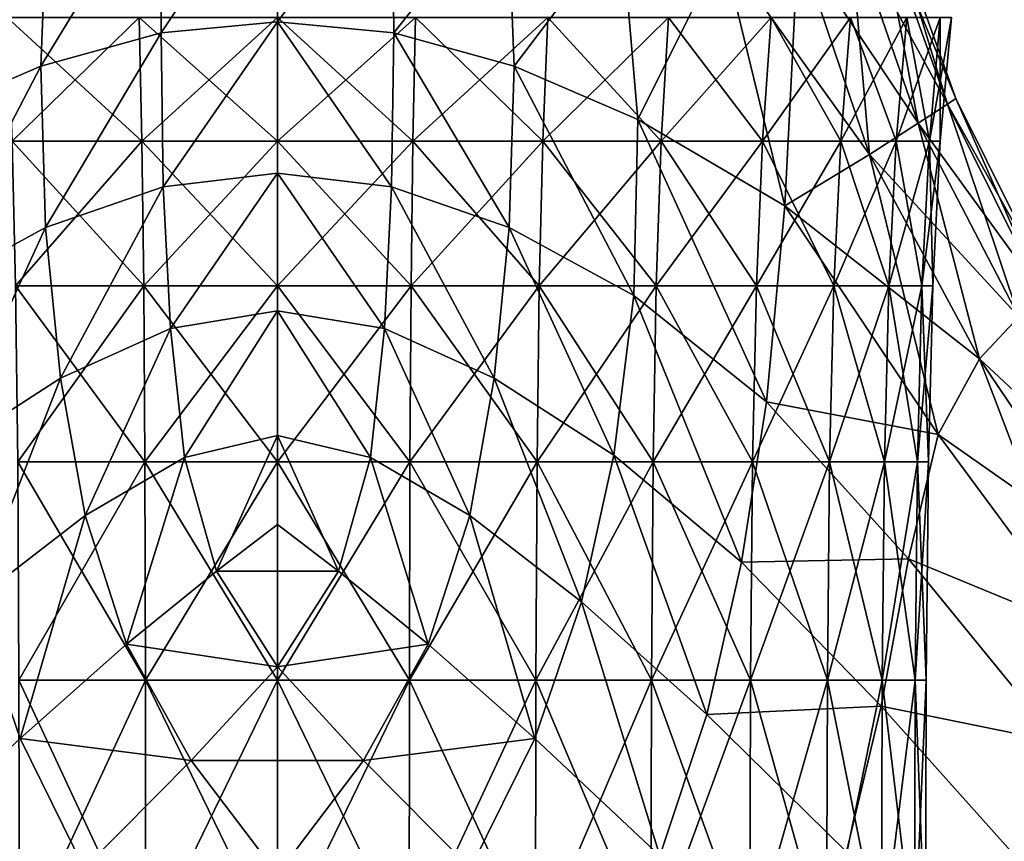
# Model space of a CAD drawing. Extents: x -0.96 to 0.96, y -0.57 to 2.63.
# Tile 132 of 148: x -0.04 to 0.12, y 1.56 to 1.7. Entities that reach past the tile are written whole.
import ezdxf

# ---------------------------------------------------------------- set-up
doc = ezdxf.new("R2010")
doc.units = 0
doc.layers.add('Brakiri_Cruiser_Main_Texture', color=7, linetype='CONTINUOUS')

msp = doc.modelspace()

# ---------------------------------------------------------------- linework, layer by layer
at = {"layer": 'Brakiri_Cruiser_Main_Texture'}
for points in [[(-0.040398, 1.69397, -0.533969), (-0.019844, 1.6997, -0.536758), (-0.019611, 1.728013, -0.533047)], [(-0.040398, 1.69397, -0.533969), (-0.019611, 1.728013, -0.533047), (-0.03919, 1.724156, -0.530246)], [(-0.040398, 1.69397, -0.424484), (-0.03919, 1.724156, -0.422657), (-0.019611, 1.728013, -0.421128)], [(-0.040398, 1.69397, -0.424484), (-0.019611, 1.728013, -0.421128), (-0.019844, 1.6997, -0.423564)], [(-0.019844, 1.6997, -0.536758), (0, 1.701566, -0.537578), (0, 1.729416, -0.533906)], [(-0.019844, 1.6997, -0.536758), (0, 1.729416, -0.533906), (-0.019611, 1.728013, -0.533047)], [(-0.019844, 1.6997, -0.423564), (-0.019611, 1.728013, -0.421128), (0, 1.729416, -0.420684)], [(-0.019844, 1.6997, -0.423564), (0, 1.729416, -0.420684), (0, 1.701566, -0.423316)], [(0, 1.701566, -0.537578), (0.019611, 1.728013, -0.533047), (0, 1.729416, -0.533906)], [(0, 1.701566, -0.423316), (0, 1.729416, -0.420684), (0.019611, 1.728013, -0.421128)], [(0, 1.701566, -0.537578), (0.019844, 1.6997, -0.536758), (0.019611, 1.728013, -0.533047)], [(0, 1.701566, -0.423316), (0.019611, 1.728013, -0.421128), (0.019844, 1.6997, -0.423564)], [(0.019844, 1.6997, -0.536758), (0.03919, 1.724156, -0.530246), (0.019611, 1.728013, -0.533047)], [(0.019844, 1.6997, -0.423564), (0.019611, 1.728013, -0.421128), (0.03919, 1.724156, -0.422657)], [(-0.06151, 1.684879, -0.529177), (-0.040398, 1.69397, -0.533969), (-0.03919, 1.724156, -0.530246)], [(-0.06151, 1.684879, -0.529177), (-0.03919, 1.724156, -0.530246), (-0.058705, 1.718198, -0.525281)], [(-0.06151, 1.684879, -0.426026), (-0.058705, 1.718198, -0.425467), (-0.03919, 1.724156, -0.422657)], [(-0.06151, 1.684879, -0.426026), (-0.03919, 1.724156, -0.422657), (-0.040398, 1.69397, -0.424484)], [(0.019844, 1.6997, -0.536758), (0.040398, 1.69397, -0.533969), (0.03919, 1.724156, -0.530246)], [(0.019844, 1.6997, -0.423564), (0.03919, 1.724156, -0.422657), (0.040398, 1.69397, -0.424484)], [(0.040398, 1.69397, -0.533969), (0.058705, 1.718198, -0.525281), (0.03919, 1.724156, -0.530246)], [(0.040398, 1.69397, -0.424484), (0.03919, 1.724156, -0.422657), (0.058705, 1.718198, -0.425467)], [(0.097672, 1.718151, -0.495393), (0.114402, 1.687482, -0.482495), (0.102657, 1.720228, -0.483087)], [(0.102657, 1.720228, -0.4589), (0.109388, 1.684279, -0.446996), (0.097672, 1.718151, -0.447822)], [(0.102657, 1.720228, -0.483087), (0.115812, 1.688471, -0.470134), (0.104199, 1.720986, -0.470811)], [(0.104199, 1.720986, -0.470811), (0.114402, 1.687482, -0.458139), (0.102657, 1.720228, -0.4589)], [(0.102657, 1.720228, -0.483087), (0.114402, 1.687482, -0.482495), (0.115812, 1.688471, -0.470134)], [(0.102657, 1.720228, -0.4589), (0.114402, 1.687482, -0.458139), (0.109388, 1.684279, -0.446996)], [(0.104199, 1.720986, -0.470811), (0.115812, 1.688471, -0.470134), (0.114402, 1.687482, -0.458139)], [(0.040398, 1.69397, -0.533969), (0.06151, 1.684879, -0.529177), (0.058705, 1.718198, -0.525281)], [(0.040398, 1.69397, -0.424484), (0.058705, 1.718198, -0.425467), (0.06151, 1.684879, -0.426026)], [(0.06151, 1.684879, -0.529177), (0.07599, 1.713881, -0.517785), (0.058705, 1.718198, -0.525281)], [(0.06151, 1.684879, -0.426026), (0.058705, 1.718198, -0.425467), (0.07599, 1.713881, -0.430338)], [(0.08888, 1.71495, -0.507391), (0.109388, 1.684279, -0.495206), (0.097672, 1.718151, -0.495393)], [(0.097672, 1.718151, -0.447822), (0.10109, 1.67894, -0.43714), (0.08888, 1.71495, -0.438046)], [(0.097672, 1.718151, -0.495393), (0.109388, 1.684279, -0.495206), (0.114402, 1.687482, -0.482495)], [(0.097672, 1.718151, -0.447822), (0.109388, 1.684279, -0.446996), (0.10109, 1.67894, -0.43714)], [(0.07599, 1.713881, -0.517785), (0.10109, 1.67894, -0.507595), (0.08888, 1.71495, -0.507391)], [(0.08888, 1.71495, -0.438046), (0.086637, 1.670151, -0.428832), (0.07599, 1.713881, -0.430338)], [(0.08888, 1.71495, -0.438046), (0.10109, 1.67894, -0.43714), (0.086637, 1.670151, -0.428832)], [(0.08888, 1.71495, -0.507391), (0.10109, 1.67894, -0.507595), (0.109388, 1.684279, -0.495206)], [(0.06151, 1.684879, -0.529177), (0.086637, 1.670151, -0.5208), (0.07599, 1.713881, -0.517785)], [(0.06151, 1.684879, -0.426026), (0.07599, 1.713881, -0.430338), (0.086637, 1.670151, -0.428832)], [(0.07599, 1.713881, -0.517785), (0.086637, 1.670151, -0.5208), (0.10109, 1.67894, -0.507595)], [(-0.023579, 1.702285, 0.144082), (-0.0453, 1.681172, 0.133535), (-0.046157, 1.702285, 0.136875)], [(-0.046157, 1.702285, -0.136875), (-0.0453, 1.681172, -0.133535), (-0.023135, 1.681172, -0.140625)], [(-0.046157, 1.702285, -0.136875), (-0.023135, 1.681172, -0.140625), (-0.023579, 1.702285, -0.144082)], [(-0.023579, 1.702285, 0.144082), (-0.023135, 1.681172, 0.140625), (-0.0453, 1.681172, 0.133535)], [(0, 1.702285, 0.146484), (-0.023135, 1.681172, 0.140625), (-0.023579, 1.702285, 0.144082)], [(-0.023579, 1.702285, -0.144082), (-0.023135, 1.681172, -0.140625), (0, 1.681172, -0.142969)], [(-0.023579, 1.702285, -0.144082), (0, 1.681172, -0.142969), (0, 1.702285, -0.146484)], [(0, 1.702285, 0.146484), (0, 1.681172, 0.142969), (-0.023135, 1.681172, 0.140625)], [(0, 1.701566, -0.537578), (-0.019844, 1.6997, -0.536758), (-0.019494, 1.673409, -0.539766)], [(-0.019494, 1.673409, -0.425034), (-0.019844, 1.6997, -0.423564), (0, 1.701566, -0.423316)], [(0, 1.701566, -0.537578), (-0.019494, 1.673409, -0.539766), (0, 1.675738, -0.540547)], [(-0.019494, 1.673409, -0.425034), (0, 1.701566, -0.423316), (0, 1.675738, -0.424981)], [(0.023579, 1.702285, 0.144082), (0.023135, 1.681172, 0.140625), (0, 1.681172, 0.142969)], [(0.023579, 1.702285, 0.144082), (0, 1.681172, 0.142969), (0, 1.702285, 0.146484)], [(0, 1.702285, -0.146484), (0, 1.681172, -0.142969), (0.023135, 1.681172, -0.140625)], [(0, 1.702285, -0.146484), (0.023135, 1.681172, -0.140625), (0.023579, 1.702285, -0.144082)], [(0.019494, 1.673409, -0.539766), (0.019844, 1.6997, -0.536758), (0, 1.701566, -0.537578)], [(0.019494, 1.673409, -0.539766), (0, 1.701566, -0.537578), (0, 1.675738, -0.540547)], [(0, 1.701566, -0.423316), (0.019844, 1.6997, -0.423564), (0.019494, 1.673409, -0.425034)], [(0, 1.701566, -0.423316), (0.019494, 1.673409, -0.425034), (0, 1.675738, -0.424981)], [(0.046157, 1.702285, 0.136875), (0.0453, 1.681172, 0.133535), (0.023135, 1.681172, 0.140625)], [(0.046157, 1.702285, 0.136875), (0.023135, 1.681172, 0.140625), (0.023579, 1.702285, 0.144082)], [(0.023579, 1.702285, -0.144082), (0.023135, 1.681172, -0.140625), (0.0453, 1.681172, -0.133535)], [(0.023579, 1.702285, -0.144082), (0.0453, 1.681172, -0.133535), (0.046157, 1.702285, -0.136875)], [(0.066733, 1.702285, 0.124746), (0.065527, 1.681172, 0.121641), (0.0453, 1.681172, 0.133535)], [(0.066733, 1.702285, 0.124746), (0.0453, 1.681172, 0.133535), (0.046157, 1.702285, 0.136875)], [(0.046157, 1.702285, -0.136875), (0.0453, 1.681172, -0.133535), (0.065527, 1.681172, -0.121641)], [(0.046157, 1.702285, -0.136875), (0.065527, 1.681172, -0.121641), (0.066733, 1.702285, -0.124746)], [(0.084307, 1.702285, 0.107578), (0.082815, 1.681172, 0.104824), (0.065527, 1.681172, 0.121641)], [(0.084307, 1.702285, 0.107578), (0.065527, 1.681172, 0.121641), (0.066733, 1.702285, 0.124746)], [(0.066733, 1.702285, -0.124746), (0.065527, 1.681172, -0.121641), (0.082815, 1.681172, -0.104824)], [(0.066733, 1.702285, -0.124746), (0.082815, 1.681172, -0.104824), (0.084307, 1.702285, -0.107578)], [(0.084307, 1.702285, -0.107578), (0.082815, 1.681172, -0.104824), (0.096162, 1.681172, -0.082969)], [(0.097844, 1.702285, 0.085195), (0.096162, 1.681172, 0.082969), (0.082815, 1.681172, 0.104824)], [(0.097844, 1.702285, 0.085195), (0.082815, 1.681172, 0.104824), (0.084307, 1.702285, 0.107578)], [(0.084307, 1.702285, -0.107578), (0.096162, 1.681172, -0.082969), (0.097844, 1.702285, -0.085195)], [(0.097844, 1.702285, -0.085195), (0.096162, 1.681172, -0.082969), (0.105632, 1.681172, -0.057363)], [(0.107441, 1.702285, 0.058945), (0.105632, 1.681172, 0.057363), (0.096162, 1.681172, 0.082969)], [(0.107441, 1.702285, 0.058945), (0.096162, 1.681172, 0.082969), (0.097844, 1.702285, 0.085195)], [(0.097844, 1.702285, -0.085195), (0.105632, 1.681172, -0.057363), (0.107441, 1.702285, -0.058945)], [(0.107441, 1.702285, -0.058945), (0.105632, 1.681172, -0.057363), (0.111289, 1.681172, -0.029297)], [(0.113162, 1.702285, 0.030117), (0.111289, 1.681172, 0.029297), (0.105632, 1.681172, 0.057363)], [(0.113162, 1.702285, 0.030117), (0.105632, 1.681172, 0.057363), (0.107441, 1.702285, 0.058945)], [(0.107441, 1.702285, -0.058945), (0.111289, 1.681172, -0.029297), (0.113162, 1.702285, -0.030117)], [(0.113162, 1.702285, -0.030117), (0.111289, 1.681172, -0.029297), (0.113164, 1.681172)], [(0.115068, 1.702285), (0.113164, 1.681172), (0.111289, 1.681172, 0.029297)], [(0.115068, 1.702285), (0.111289, 1.681172, 0.029297), (0.113162, 1.702285, 0.030117)], [(0.113162, 1.702285, -0.030117), (0.113164, 1.681172), (0.115068, 1.702285)], [(-0.019844, 1.6997, -0.536758), (-0.040398, 1.69397, -0.533969), (-0.039578, 1.666442, -0.537282)], [(-0.039579, 1.666442, -0.425123), (-0.040398, 1.69397, -0.424484), (-0.019844, 1.6997, -0.423564)], [(-0.039579, 1.666442, -0.425123), (-0.019844, 1.6997, -0.423564), (-0.019494, 1.673409, -0.425034)], [(-0.019844, 1.6997, -0.536758), (-0.039578, 1.666442, -0.537282), (-0.019494, 1.673409, -0.539766)], [(0.039578, 1.666442, -0.537282), (0.019844, 1.6997, -0.536758), (0.019494, 1.673409, -0.539766)], [(0.019844, 1.6997, -0.423564), (0.039578, 1.666442, -0.425123), (0.019494, 1.673409, -0.425034)], [(0.039578, 1.666442, -0.537282), (0.040398, 1.69397, -0.533969), (0.019844, 1.6997, -0.536758)], [(0.019844, 1.6997, -0.423564), (0.040398, 1.69397, -0.424484), (0.039578, 1.666442, -0.425123)], [(-0.040398, 1.69397, -0.533969), (-0.06151, 1.684879, -0.529177), (-0.060843, 1.654857, -0.532957)], [(-0.060843, 1.654857, -0.425175), (-0.06151, 1.684879, -0.426026), (-0.040398, 1.69397, -0.424484)], [(-0.040398, 1.69397, -0.533969), (-0.060843, 1.654857, -0.532957), (-0.039578, 1.666442, -0.537282)], [(-0.060843, 1.654857, -0.425175), (-0.040398, 1.69397, -0.424484), (-0.039579, 1.666442, -0.425123)], [(0.060843, 1.654857, -0.532957), (0.040398, 1.69397, -0.533969), (0.039578, 1.666442, -0.537282)], [(0.040398, 1.69397, -0.424484), (0.060843, 1.654857, -0.425175), (0.039578, 1.666442, -0.425123)], [(0.060843, 1.654857, -0.532957), (0.06151, 1.684879, -0.529177), (0.040398, 1.69397, -0.533969)], [(0.040398, 1.69397, -0.424484), (0.06151, 1.684879, -0.426026), (0.060843, 1.654857, -0.425175)], [(0.114402, 1.687482, -0.482495), (0.131767, 1.656432, -0.467061), (0.115812, 1.688471, -0.470134)], [(0.115812, 1.688471, -0.470134), (0.130489, 1.655213, -0.45515), (0.114402, 1.687482, -0.458139)], [(0.115812, 1.688471, -0.470134), (0.131767, 1.656432, -0.467061), (0.130489, 1.655213, -0.45515)], [(0.109388, 1.684279, -0.495206), (0.130489, 1.655213, -0.479337), (0.114402, 1.687482, -0.482495)], [(0.114402, 1.687482, -0.458139), (0.126551, 1.6512, -0.444058), (0.109388, 1.684279, -0.446996)], [(0.114402, 1.687482, -0.482495), (0.130489, 1.655213, -0.479337), (0.131767, 1.656432, -0.467061)], [(0.114402, 1.687482, -0.458139), (0.130489, 1.655213, -0.45515), (0.126551, 1.6512, -0.444058)], [(0.08349, 1.636678, -0.527214), (0.06151, 1.684879, -0.529177), (0.060843, 1.654857, -0.532957)], [(0.06151, 1.684879, -0.426026), (0.08349, 1.636678, -0.424064), (0.060843, 1.654857, -0.425175)], [(0.08349, 1.636678, -0.527214), (0.086637, 1.670151, -0.5208), (0.06151, 1.684879, -0.529177)], [(0.06151, 1.684879, -0.426026), (0.086637, 1.670151, -0.428832), (0.08349, 1.636678, -0.424064)], [(0.10109, 1.67894, -0.507595), (0.126551, 1.6512, -0.491628), (0.109388, 1.684279, -0.495206)], [(0.109388, 1.684279, -0.446996), (0.119847, 1.644036, -0.434237), (0.10109, 1.67894, -0.43714)], [(0.109388, 1.684279, -0.495206), (0.126551, 1.6512, -0.491628), (0.130489, 1.655213, -0.479337)], [(0.109388, 1.684279, -0.446996), (0.126551, 1.6512, -0.444058), (0.119847, 1.644036, -0.434237)], [(-0.023135, 1.681172, 0.140625), (-0.044697, 1.656523, 0.13125), (-0.0453, 1.681172, 0.133535)], [(-0.0453, 1.681172, -0.133535), (-0.044697, 1.656523, -0.13125), (-0.022817, 1.656523, -0.138281)], [(-0.0453, 1.681172, -0.133535), (-0.022817, 1.656523, -0.138281), (-0.023135, 1.681172, -0.140625)], [(-0.023135, 1.681172, 0.140625), (-0.022817, 1.656523, 0.138281), (-0.044697, 1.656523, 0.13125)], [(0, 1.681172, 0.142969), (-0.022817, 1.656523, 0.138281), (-0.023135, 1.681172, 0.140625)], [(-0.023135, 1.681172, -0.140625), (-0.022817, 1.656523, -0.138281), (0, 1.656523, -0.140625)], [(-0.023135, 1.681172, -0.140625), (0, 1.656523, -0.140625), (0, 1.681172, -0.142969)], [(0, 1.681172, 0.142969), (0, 1.656523, 0.140625), (-0.022817, 1.656523, 0.138281)], [(0.023135, 1.681172, 0.140625), (0.022817, 1.656523, 0.138281), (0, 1.656523, 0.140625)], [(0.023135, 1.681172, 0.140625), (0, 1.656523, 0.140625), (0, 1.681172, 0.142969)], [(0, 1.681172, -0.142969), (0, 1.656523, -0.140625), (0.022817, 1.656523, -0.138281)], [(0, 1.681172, -0.142969), (0.022817, 1.656523, -0.138281), (0.023135, 1.681172, -0.140625)], [(0.0453, 1.681172, 0.133535), (0.044697, 1.656523, 0.13125), (0.022817, 1.656523, 0.138281)], [(0.0453, 1.681172, 0.133535), (0.022817, 1.656523, 0.138281), (0.023135, 1.681172, 0.140625)], [(0.023135, 1.681172, -0.140625), (0.022817, 1.656523, -0.138281), (0.044697, 1.656523, -0.13125)], [(0.023135, 1.681172, -0.140625), (0.044697, 1.656523, -0.13125), (0.0453, 1.681172, -0.133535)], [(0.065527, 1.681172, 0.121641), (0.06467, 1.656523, 0.119473), (0.044697, 1.656523, 0.13125)], [(0.065527, 1.681172, 0.121641), (0.044697, 1.656523, 0.13125), (0.0453, 1.681172, 0.133535)], [(0.0453, 1.681172, -0.133535), (0.044697, 1.656523, -0.13125), (0.06467, 1.656523, -0.119473)], [(0.0453, 1.681172, -0.133535), (0.06467, 1.656523, -0.119473), (0.065527, 1.681172, -0.121641)], [(0.082815, 1.681172, 0.104824), (0.081768, 1.656523, 0.102891), (0.06467, 1.656523, 0.119473)], [(0.082815, 1.681172, 0.104824), (0.06467, 1.656523, 0.119473), (0.065527, 1.681172, 0.121641)], [(0.065527, 1.681172, -0.121641), (0.06467, 1.656523, -0.119473), (0.081768, 1.656523, -0.102891)], [(0.065527, 1.681172, -0.121641), (0.081768, 1.656523, -0.102891), (0.082815, 1.681172, -0.104824)], [(0.082815, 1.681172, -0.104824), (0.081768, 1.656523, -0.102891), (0.094988, 1.656523, -0.081387)], [(0.096162, 1.681172, 0.082969), (0.094988, 1.656523, 0.081387), (0.081768, 1.656523, 0.102891)], [(0.096162, 1.681172, 0.082969), (0.081768, 1.656523, 0.102891), (0.082815, 1.681172, 0.104824)], [(0.082815, 1.681172, -0.104824), (0.094988, 1.656523, -0.081387), (0.096162, 1.681172, -0.082969)], [(0.096162, 1.681172, -0.082969), (0.094988, 1.656523, -0.081387), (0.104395, 1.656523, -0.05625)], [(0.105632, 1.681172, 0.057363), (0.104395, 1.656523, 0.05625), (0.094988, 1.656523, 0.081387)], [(0.105632, 1.681172, 0.057363), (0.094988, 1.656523, 0.081387), (0.096162, 1.681172, 0.082969)], [(0.096162, 1.681172, -0.082969), (0.104395, 1.656523, -0.05625), (0.105632, 1.681172, -0.057363)], [(0.105632, 1.681172, -0.057363), (0.104395, 1.656523, -0.05625), (0.11002, 1.656523, -0.028711)], [(0.111289, 1.681172, 0.029297), (0.11002, 1.656523, 0.028711), (0.104395, 1.656523, 0.05625)], [(0.111289, 1.681172, 0.029297), (0.104395, 1.656523, 0.05625), (0.105632, 1.681172, 0.057363)], [(0.105632, 1.681172, -0.057363), (0.11002, 1.656523, -0.028711), (0.111289, 1.681172, -0.029297)], [(0.111289, 1.681172, -0.029297), (0.11002, 1.656523, -0.028711), (0.111895, 1.656523)], [(0.113164, 1.681172), (0.111895, 1.656523), (0.11002, 1.656523, 0.028711)], [(0.113164, 1.681172), (0.11002, 1.656523, 0.028711), (0.111289, 1.681172, 0.029297)], [(0.111289, 1.681172, -0.029297), (0.111895, 1.656523), (0.113164, 1.681172)], [(0.086637, 1.670151, -0.5208), (0.119847, 1.644036, -0.503582), (0.10109, 1.67894, -0.507595)], [(0.10109, 1.67894, -0.43714), (0.112772, 1.631141, -0.426251), (0.086637, 1.670151, -0.428832)], [(0.10109, 1.67894, -0.507595), (0.119847, 1.644036, -0.503582), (0.126551, 1.6512, -0.491628)], [(0.10109, 1.67894, -0.43714), (0.119847, 1.644036, -0.434237), (0.112772, 1.631141, -0.426251)], [(0, 1.675738, -0.540547), (-0.019494, 1.673409, -0.539766), (-0.018271, 1.649219, -0.541877)], [(-0.018271, 1.649219, -0.425594), (-0.019494, 1.673409, -0.425034), (0, 1.675738, -0.424981)], [(0, 1.675738, -0.540547), (-0.018271, 1.649219, -0.541877), (0, 1.652261, -0.542552)], [(-0.018271, 1.649219, -0.425594), (0, 1.675738, -0.424981), (0, 1.652261, -0.425552)], [(0.018271, 1.649219, -0.541877), (0.019494, 1.673409, -0.539766), (0, 1.675738, -0.540547)], [(0.018271, 1.649219, -0.541877), (0, 1.675738, -0.540547), (0, 1.652261, -0.542552)], [(0, 1.675738, -0.424981), (0.019494, 1.673409, -0.425034), (0.018271, 1.649219, -0.425594)], [(0, 1.675738, -0.424981), (0.018271, 1.649219, -0.425594), (0, 1.652261, -0.425552)], [(-0.037013, 1.640765, -0.425035), (-0.039579, 1.666442, -0.425123), (-0.019494, 1.673409, -0.425034)], [(-0.019494, 1.673409, -0.539766), (-0.039578, 1.666442, -0.537282), (-0.037013, 1.640765, -0.539766)], [(-0.019494, 1.673409, -0.539766), (-0.037013, 1.640765, -0.539766), (-0.018271, 1.649219, -0.541877)], [(-0.037013, 1.640765, -0.425035), (-0.019494, 1.673409, -0.425034), (-0.018271, 1.649219, -0.425594)], [(0.037013, 1.640765, -0.539766), (0.019494, 1.673409, -0.539766), (0.018271, 1.649219, -0.541877)], [(0.019494, 1.673409, -0.425034), (0.037013, 1.640765, -0.425035), (0.018271, 1.649219, -0.425594)], [(0.037013, 1.640765, -0.539766), (0.039578, 1.666442, -0.537282), (0.019494, 1.673409, -0.539766)], [(0.019494, 1.673409, -0.425034), (0.039578, 1.666442, -0.425123), (0.037013, 1.640765, -0.425035)], [(0.08349, 1.636678, -0.527214), (0.112772, 1.631141, -0.513698), (0.086637, 1.670151, -0.5208)], [(0.08349, 1.636678, -0.424064), (0.086637, 1.670151, -0.428832), (0.112772, 1.631141, -0.426251)], [(0.086637, 1.670151, -0.5208), (0.112772, 1.631141, -0.513698), (0.119847, 1.644036, -0.503582)], [(-0.039578, 1.666442, -0.537282), (-0.060843, 1.654857, -0.532957), (-0.057415, 1.627599, -0.535994)], [(-0.057415, 1.627599, -0.423835), (-0.060843, 1.654857, -0.425175), (-0.039579, 1.666442, -0.425123)], [(-0.039578, 1.666442, -0.537282), (-0.057415, 1.627599, -0.535994), (-0.037013, 1.640765, -0.539766)], [(-0.057415, 1.627599, -0.423835), (-0.039579, 1.666442, -0.425123), (-0.037013, 1.640765, -0.425035)], [(0.057415, 1.627599, -0.535994), (0.039578, 1.666442, -0.537282), (0.037013, 1.640765, -0.539766)], [(0.039578, 1.666442, -0.425123), (0.057415, 1.627599, -0.423835), (0.037013, 1.640765, -0.425035)], [(0.057415, 1.627599, -0.535994), (0.060843, 1.654857, -0.532957), (0.039578, 1.666442, -0.537282)], [(0.039578, 1.666442, -0.425123), (0.060843, 1.654857, -0.425175), (0.057415, 1.627599, -0.423835)], [(-0.022817, 1.656523, 0.138281), (-0.044316, 1.626484, 0.129844), (-0.044697, 1.656523, 0.13125)], [(-0.044697, 1.656523, -0.13125), (-0.044316, 1.626484, -0.129844), (-0.022627, 1.626484, -0.136875)], [(-0.044697, 1.656523, -0.13125), (-0.022627, 1.626484, -0.136875), (-0.022817, 1.656523, -0.138281)], [(-0.022817, 1.656523, 0.138281), (-0.022627, 1.626484, 0.136875), (-0.044316, 1.626484, 0.129844)], [(0, 1.656523, 0.140625), (-0.022627, 1.626484, 0.136875), (-0.022817, 1.656523, 0.138281)], [(-0.022817, 1.656523, -0.138281), (-0.022627, 1.626484, -0.136875), (0, 1.626484, -0.139219)], [(-0.022817, 1.656523, -0.138281), (0, 1.626484, -0.139219), (0, 1.656523, -0.140625)], [(0, 1.656523, 0.140625), (0, 1.626484, 0.139219), (-0.022627, 1.626484, 0.136875)], [(0.022817, 1.656523, 0.138281), (0.022627, 1.626484, 0.136875), (0, 1.626484, 0.139219)], [(0.022817, 1.656523, 0.138281), (0, 1.626484, 0.139219), (0, 1.656523, 0.140625)], [(0, 1.656523, -0.140625), (0, 1.626484, -0.139219), (0.022627, 1.626484, -0.136875)], [(0, 1.656523, -0.140625), (0.022627, 1.626484, -0.136875), (0.022817, 1.656523, -0.138281)], [(0.044697, 1.656523, 0.13125), (0.044316, 1.626484, 0.129844), (0.022627, 1.626484, 0.136875)], [(0.044697, 1.656523, 0.13125), (0.022627, 1.626484, 0.136875), (0.022817, 1.656523, 0.138281)], [(0.022817, 1.656523, -0.138281), (0.022627, 1.626484, -0.136875), (0.044316, 1.626484, -0.129844)], [(0.022817, 1.656523, -0.138281), (0.044316, 1.626484, -0.129844), (0.044697, 1.656523, -0.13125)], [(0.06467, 1.656523, 0.119473), (0.064131, 1.626484, 0.118125), (0.044316, 1.626484, 0.129844)], [(0.06467, 1.656523, 0.119473), (0.044316, 1.626484, 0.129844), (0.044697, 1.656523, 0.13125)], [(0.044697, 1.656523, -0.13125), (0.044316, 1.626484, -0.129844), (0.064131, 1.626484, -0.118125)], [(0.044697, 1.656523, -0.13125), (0.064131, 1.626484, -0.118125), (0.06467, 1.656523, -0.119473)], [(0.081768, 1.656523, 0.102891), (0.081101, 1.626484, 0.10166), (0.064131, 1.626484, 0.118125)], [(0.081768, 1.656523, 0.102891), (0.064131, 1.626484, 0.118125), (0.06467, 1.656523, 0.119473)], [(0.06467, 1.656523, -0.119473), (0.064131, 1.626484, -0.118125), (0.081101, 1.626484, -0.10166)], [(0.06467, 1.656523, -0.119473), (0.081101, 1.626484, -0.10166), (0.081768, 1.656523, -0.102891)], [(0.081768, 1.656523, -0.102891), (0.081101, 1.626484, -0.10166), (0.094258, 1.626484, -0.080391)], [(0.094988, 1.656523, 0.081387), (0.094258, 1.626484, 0.080391), (0.081101, 1.626484, 0.10166)], [(0.094988, 1.656523, 0.081387), (0.081101, 1.626484, 0.10166), (0.081768, 1.656523, 0.102891)], [(0.081768, 1.656523, -0.102891), (0.094258, 1.626484, -0.080391), (0.094988, 1.656523, -0.081387)], [(0.094988, 1.656523, -0.081387), (0.094258, 1.626484, -0.080391), (0.103633, 1.626484, -0.055547)], [(0.104395, 1.656523, 0.05625), (0.103633, 1.626484, 0.055547), (0.094258, 1.626484, 0.080391)], [(0.104395, 1.656523, 0.05625), (0.094258, 1.626484, 0.080391), (0.094988, 1.656523, 0.081387)], [(0.094988, 1.656523, -0.081387), (0.103633, 1.626484, -0.055547), (0.104395, 1.656523, -0.05625)], [(0.104395, 1.656523, -0.05625), (0.103633, 1.626484, -0.055547), (0.109258, 1.626484, -0.028359)], [(0.11002, 1.656523, 0.028711), (0.109258, 1.626484, 0.028359), (0.103633, 1.626484, 0.055547)], [(0.11002, 1.656523, 0.028711), (0.103633, 1.626484, 0.055547), (0.104395, 1.656523, 0.05625)], [(0.104395, 1.656523, -0.05625), (0.109258, 1.626484, -0.028359), (0.11002, 1.656523, -0.028711)], [(0.11002, 1.656523, -0.028711), (0.109258, 1.626484, -0.028359), (0.111133, 1.626484)], [(0.111895, 1.656523), (0.111133, 1.626484), (0.109258, 1.626484, 0.028359)], [(0.111895, 1.656523), (0.109258, 1.626484, 0.028359), (0.11002, 1.656523, 0.028711)], [(0.11002, 1.656523, -0.028711), (0.111133, 1.626484), (0.111895, 1.656523)], [(0.079229, 1.609366, -0.530884), (0.060843, 1.654857, -0.532957), (0.057415, 1.627599, -0.535994)], [(0.060843, 1.654857, -0.425175), (0.079229, 1.609366, -0.421399), (0.057415, 1.627599, -0.423835)], [(0.079229, 1.609366, -0.530884), (0.08349, 1.636678, -0.527214), (0.060843, 1.654857, -0.532957)], [(0.060843, 1.654857, -0.425175), (0.08349, 1.636678, -0.424064), (0.079229, 1.609366, -0.421399)], [(0, 1.652261, -0.542552), (-0.018271, 1.649219, -0.541877), (-0.015885, 1.627207, -0.542899)], [(-0.015885, 1.627207, -0.425299), (-0.018271, 1.649219, -0.425594), (0, 1.652261, -0.425552)], [(0, 1.652261, -0.542552), (-0.015885, 1.627207, -0.542899), (0, 1.630963, -0.543468)], [(-0.015885, 1.627207, -0.425299), (0, 1.652261, -0.425552), (0, 1.630963, -0.425268)], [(0.015885, 1.627207, -0.542899), (0.018271, 1.649219, -0.541877), (0, 1.652261, -0.542552)], [(0.015885, 1.627207, -0.542899), (0, 1.652261, -0.542552), (0, 1.630963, -0.543468)], [(0, 1.652261, -0.425552), (0.018271, 1.649219, -0.425594), (0.015885, 1.627208, -0.425299)], [(0, 1.652261, -0.425552), (0.015885, 1.627208, -0.425299), (0, 1.630963, -0.425268)], [(0.119847, 1.644036, -0.503582), (0.147402, 1.618384, -0.486341), (0.126551, 1.6512, -0.491628)], [(0.126551, 1.6512, -0.444058), (0.14275, 1.610148, -0.430044), (0.119847, 1.644036, -0.434237)], [(-0.018271, 1.649219, -0.541877), (-0.037013, 1.640765, -0.539766), (-0.03284, 1.617294, -0.54102)], [(-0.03284, 1.617294, -0.424738), (-0.037013, 1.640765, -0.425035), (-0.018271, 1.649219, -0.425594)], [(-0.018271, 1.649219, -0.541877), (-0.03284, 1.617294, -0.54102), (-0.015885, 1.627207, -0.542899)], [(-0.03284, 1.617294, -0.424738), (-0.018271, 1.649219, -0.425594), (-0.015885, 1.627207, -0.425299)], [(0.03284, 1.617294, -0.54102), (0.018271, 1.649219, -0.541877), (0.015885, 1.627207, -0.542899)], [(0.018271, 1.649219, -0.425594), (0.03284, 1.617294, -0.424738), (0.015885, 1.627208, -0.425299)], [(0.03284, 1.617294, -0.54102), (0.037013, 1.640765, -0.539766), (0.018271, 1.649219, -0.541877)], [(0.018271, 1.649219, -0.425594), (0.037013, 1.640765, -0.425035), (0.03284, 1.617294, -0.424738)], [(0.112772, 1.631141, -0.513698), (0.14275, 1.610148, -0.497429), (0.119847, 1.644036, -0.503582)], [(0.119847, 1.644036, -0.434237), (0.13753, 1.59759, -0.421879), (0.112772, 1.631141, -0.426251)], [(0.119847, 1.644036, -0.503582), (0.14275, 1.610148, -0.497429), (0.147402, 1.618384, -0.486341)], [(0.119847, 1.644036, -0.434237), (0.14275, 1.610148, -0.430044), (0.13753, 1.59759, -0.421879)], [(-0.037013, 1.640765, -0.539766), (-0.057415, 1.627599, -0.535994), (-0.051935, 1.602575, -0.537661)], [(-0.051935, 1.602575, -0.42293), (-0.057415, 1.627599, -0.423835), (-0.037013, 1.640765, -0.425035)], [(-0.037013, 1.640765, -0.539766), (-0.051935, 1.602575, -0.537661), (-0.03284, 1.617294, -0.54102)], [(-0.051935, 1.602575, -0.42293), (-0.037013, 1.640765, -0.425035), (-0.03284, 1.617294, -0.424738)], [(0.051935, 1.602575, -0.537661), (0.037013, 1.640765, -0.539766), (0.03284, 1.617294, -0.54102)], [(0.037013, 1.640765, -0.425035), (0.051935, 1.602575, -0.42293), (0.03284, 1.617294, -0.424738)], [(0.051935, 1.602575, -0.537661), (0.057415, 1.627599, -0.535994), (0.037013, 1.640765, -0.539766)], [(0.037013, 1.640765, -0.425035), (0.057415, 1.627599, -0.423835), (0.051935, 1.602575, -0.42293)], [(0.079229, 1.609366, -0.530884), (0.107718, 1.609932, -0.520477), (0.08349, 1.636678, -0.527214)], [(0.079229, 1.609366, -0.421399), (0.08349, 1.636678, -0.424064), (0.107718, 1.609932, -0.420663)], [(0.08349, 1.636678, -0.527214), (0.107718, 1.609932, -0.520477), (0.112772, 1.631141, -0.513698)], [(0.08349, 1.636678, -0.424064), (0.112772, 1.631141, -0.426251), (0.107718, 1.609932, -0.420663)], [(0, 1.630963, -0.543468), (-0.015885, 1.627207, -0.542899), (-0.010429, 1.607815, -0.542958)], [(-0.010429, 1.607815, -0.424758), (-0.015885, 1.627207, -0.425299), (0, 1.630963, -0.425268)], [(0, 1.630963, -0.543468), (-0.010429, 1.607815, -0.542958), (0, 1.615777, -0.543405)], [(-0.010429, 1.607815, -0.424758), (0, 1.630963, -0.425268), (0, 1.615777, -0.425006)], [(0.010429, 1.607815, -0.542958), (0.015885, 1.627207, -0.542899), (0, 1.630963, -0.543468)], [(0.010429, 1.607815, -0.542958), (0, 1.630963, -0.543468), (0, 1.615777, -0.543405)], [(0, 1.630963, -0.425268), (0.015885, 1.627208, -0.425299), (0.010429, 1.607815, -0.424758)], [(0, 1.630963, -0.425268), (0.010429, 1.607815, -0.424758), (0, 1.615777, -0.425006)], [(0.107718, 1.609932, -0.520477), (0.13753, 1.59759, -0.50682), (0.112772, 1.631141, -0.513698)], [(0.107718, 1.609932, -0.420663), (0.112772, 1.631141, -0.426251), (0.13753, 1.59759, -0.421879)], [(0.112772, 1.631141, -0.513698), (0.13753, 1.59759, -0.50682), (0.14275, 1.610148, -0.497429)], [(-0.015885, 1.627207, -0.542899), (-0.03284, 1.617294, -0.54102), (-0.025758, 1.595331, -0.541193)], [(-0.025758, 1.595331, -0.424193), (-0.03284, 1.617294, -0.424738), (-0.015885, 1.627207, -0.425299)], [(-0.015885, 1.627207, -0.542899), (-0.025758, 1.595331, -0.541193), (-0.010429, 1.607815, -0.542958)], [(-0.025758, 1.595331, -0.424193), (-0.015885, 1.627207, -0.425299), (-0.010429, 1.607815, -0.424758)], [(0.015885, 1.627208, -0.425299), (0.025758, 1.595331, -0.424193), (0.010429, 1.607815, -0.424758)], [(0.025758, 1.595331, -0.541193), (0.015885, 1.627207, -0.542899), (0.010429, 1.607815, -0.542958)], [(0.015885, 1.627208, -0.425299), (0.03284, 1.617294, -0.424738), (0.025758, 1.595331, -0.424193)], [(0.025758, 1.595331, -0.541193), (0.03284, 1.617294, -0.54102), (0.015885, 1.627207, -0.542899)], [(0.073319, 1.583346, -0.53292), (0.057415, 1.627599, -0.535994), (0.051935, 1.602575, -0.537661)], [(0.057415, 1.627599, -0.423835), (0.073319, 1.583346, -0.419727), (0.051935, 1.602575, -0.42293)], [(0.073319, 1.583346, -0.53292), (0.079229, 1.609366, -0.530884), (0.057415, 1.627599, -0.535994)], [(0.057415, 1.627599, -0.423835), (0.079229, 1.609366, -0.421399), (0.073319, 1.583346, -0.419727)], [(-0.022627, 1.626484, 0.136875), (-0.044126, 1.589199, 0.129141), (-0.044316, 1.626484, 0.129844)], [(-0.044316, 1.626484, -0.129844), (-0.044126, 1.589199, -0.129141), (-0.022532, 1.589199, -0.136172)], [(-0.044316, 1.626484, -0.129844), (-0.022532, 1.589199, -0.136172), (-0.022627, 1.626484, -0.136875)], [(-0.022627, 1.626484, 0.136875), (-0.022532, 1.589199, 0.136172), (-0.044126, 1.589199, 0.129141)], [(0, 1.626484, 0.139219), (-0.022532, 1.589199, 0.136172), (-0.022627, 1.626484, 0.136875)], [(-0.022627, 1.626484, -0.136875), (-0.022532, 1.589199, -0.136172), (0, 1.589199, -0.138516)], [(-0.022627, 1.626484, -0.136875), (0, 1.589199, -0.138516), (0, 1.626484, -0.139219)], [(0, 1.626484, 0.139219), (0, 1.589199, 0.138516), (-0.022532, 1.589199, 0.136172)], [(0.022627, 1.626484, 0.136875), (0.022532, 1.589199, 0.136172), (0, 1.589199, 0.138516)], [(0.022627, 1.626484, 0.136875), (0, 1.589199, 0.138516), (0, 1.626484, 0.139219)], [(0, 1.626484, -0.139219), (0, 1.589199, -0.138516), (0.022532, 1.589199, -0.136172)], [(0, 1.626484, -0.139219), (0.022532, 1.589199, -0.136172), (0.022627, 1.626484, -0.136875)], [(0.044316, 1.626484, 0.129844), (0.044126, 1.589199, 0.129141), (0.022532, 1.589199, 0.136172)], [(0.044316, 1.626484, 0.129844), (0.022532, 1.589199, 0.136172), (0.022627, 1.626484, 0.136875)], [(0.022627, 1.626484, -0.136875), (0.022532, 1.589199, -0.136172), (0.044126, 1.589199, -0.129141)], [(0.022627, 1.626484, -0.136875), (0.044126, 1.589199, -0.129141), (0.044316, 1.626484, -0.129844)], [(0.064131, 1.626484, 0.118125), (0.063845, 1.589199, 0.117422), (0.044126, 1.589199, 0.129141)], [(0.064131, 1.626484, 0.118125), (0.044126, 1.589199, 0.129141), (0.044316, 1.626484, 0.129844)], [(0.044316, 1.626484, -0.129844), (0.044126, 1.589199, -0.129141), (0.063845, 1.589199, -0.117422)], [(0.044316, 1.626484, -0.129844), (0.063845, 1.589199, -0.117422), (0.064131, 1.626484, -0.118125)], [(0.081101, 1.626484, 0.10166), (0.080752, 1.589199, 0.101016), (0.063845, 1.589199, 0.117422)], [(0.081101, 1.626484, 0.10166), (0.063845, 1.589199, 0.117422), (0.064131, 1.626484, 0.118125)], [(0.064131, 1.626484, -0.118125), (0.063845, 1.589199, -0.117422), (0.080752, 1.589199, -0.101016)], [(0.064131, 1.626484, -0.118125), (0.080752, 1.589199, -0.101016), (0.081101, 1.626484, -0.10166)], [(0.081101, 1.626484, -0.10166), (0.080752, 1.589199, -0.101016), (0.093877, 1.589199, -0.079863)], [(0.094258, 1.626484, 0.080391), (0.093877, 1.589199, 0.079863), (0.080752, 1.589199, 0.101016)], [(0.094258, 1.626484, 0.080391), (0.080752, 1.589199, 0.101016), (0.081101, 1.626484, 0.10166)], [(0.081101, 1.626484, -0.10166), (0.093877, 1.589199, -0.079863), (0.094258, 1.626484, -0.080391)], [(0.094258, 1.626484, -0.080391), (0.093877, 1.589199, -0.079863), (0.103252, 1.589199, -0.055195)], [(0.103633, 1.626484, 0.055547), (0.103252, 1.589199, 0.055195), (0.093877, 1.589199, 0.079863)], [(0.103633, 1.626484, 0.055547), (0.093877, 1.589199, 0.079863), (0.094258, 1.626484, 0.080391)], [(0.094258, 1.626484, -0.080391), (0.103252, 1.589199, -0.055195), (0.103633, 1.626484, -0.055547)], [(0.103633, 1.626484, -0.055547), (0.103252, 1.589199, -0.055195), (0.108877, 1.589199, -0.028184)], [(0.109258, 1.626484, 0.028359), (0.108877, 1.589199, 0.028184), (0.103252, 1.589199, 0.055195)], [(0.109258, 1.626484, 0.028359), (0.103252, 1.589199, 0.055195), (0.103633, 1.626484, 0.055547)], [(0.103633, 1.626484, -0.055547), (0.108877, 1.589199, -0.028184), (0.109258, 1.626484, -0.028359)], [(0.109258, 1.626484, -0.028359), (0.108877, 1.589199, -0.028184), (0.110752, 1.589199)], [(0.111133, 1.626484), (0.110752, 1.589199), (0.108877, 1.589199, 0.028184)], [(0.111133, 1.626484), (0.108877, 1.589199, 0.028184), (0.109258, 1.626484, 0.028359)], [(0.109258, 1.626484, -0.028359), (0.110752, 1.589199), (0.111133, 1.626484)], [(-0.03284, 1.617294, -0.54102), (-0.051935, 1.602575, -0.537661), (-0.04394, 1.579247, -0.537985)], [(-0.04394, 1.579247, -0.422419), (-0.051935, 1.602575, -0.42293), (-0.03284, 1.617294, -0.424738)], [(-0.03284, 1.617294, -0.54102), (-0.04394, 1.579247, -0.537985), (-0.025758, 1.595331, -0.541193)], [(-0.04394, 1.579247, -0.422419), (-0.03284, 1.617294, -0.424738), (-0.025758, 1.595331, -0.424193)], [(0.04394, 1.579247, -0.537984), (0.03284, 1.617294, -0.54102), (0.025758, 1.595331, -0.541193)], [(0.03284, 1.617294, -0.424738), (0.04394, 1.579247, -0.422419), (0.025758, 1.595331, -0.424193)], [(0.04394, 1.579247, -0.537984), (0.051935, 1.602575, -0.537661), (0.03284, 1.617294, -0.54102)], [(0.03284, 1.617294, -0.424738), (0.051935, 1.602575, -0.42293), (0.04394, 1.579247, -0.422419)], [(-0.010429, 1.607815, -0.542958), (0.010429, 1.607815, -0.542958), (0, 1.615777, -0.543405)], [(0.010429, 1.607815, -0.424758), (-0.010429, 1.607815, -0.424758), (0, 1.615777, -0.425006)], [(0.073319, 1.583346, -0.53292), (0.103053, 1.584741, -0.524637), (0.079229, 1.609366, -0.530884)], [(0.073319, 1.583346, -0.419727), (0.079229, 1.609366, -0.421399), (0.103053, 1.584741, -0.417048)], [(0.079229, 1.609366, -0.530884), (0.103053, 1.584741, -0.524637), (0.107718, 1.609932, -0.520477)], [(0.079229, 1.609366, -0.421399), (0.107718, 1.609932, -0.420663), (0.103053, 1.584741, -0.417048)], [(0.103053, 1.584741, -0.524637), (0.133258, 1.578604, -0.513415), (0.107718, 1.609932, -0.520477)], [(0.103053, 1.584741, -0.417048), (0.107718, 1.609932, -0.420663), (0.133258, 1.578604, -0.415913)], [(0.107718, 1.609932, -0.520477), (0.133258, 1.578604, -0.513415), (0.13753, 1.59759, -0.50682)], [(0.107718, 1.609932, -0.420663), (0.13753, 1.59759, -0.421879), (0.133258, 1.578604, -0.415913)], [(-0.025758, 1.595331, -0.541193), (0, 1.59148, -0.542184), (-0.010429, 1.607815, -0.542958)], [(0, 1.59148, -0.424584), (-0.025758, 1.595331, -0.424193), (-0.010429, 1.607815, -0.424758)], [(-0.010429, 1.607815, -0.542958), (0, 1.59148, -0.542184), (0.010429, 1.607815, -0.542958)], [(0.010429, 1.607815, -0.424758), (0, 1.59148, -0.424584), (-0.010429, 1.607815, -0.424758)], [(0, 1.59148, -0.542184), (0.025758, 1.595331, -0.541193), (0.010429, 1.607815, -0.542958)], [(0.025758, 1.595331, -0.424193), (0, 1.59148, -0.424584), (0.010429, 1.607815, -0.424758)], [(-0.051935, 1.602575, -0.537661), (-0.065289, 1.559209, -0.533352), (-0.04394, 1.579247, -0.537985)], [(-0.065289, 1.559209, -0.41909), (-0.051935, 1.602575, -0.42293), (-0.04394, 1.579247, -0.422419)], [(0.065289, 1.559209, -0.533352), (0.051935, 1.602575, -0.537661), (0.04394, 1.579247, -0.537984)], [(0.051935, 1.602575, -0.42293), (0.065289, 1.559209, -0.41909), (0.04394, 1.579247, -0.422419)], [(0.065289, 1.559209, -0.533352), (0.073319, 1.583346, -0.53292), (0.051935, 1.602575, -0.537661)], [(0.051935, 1.602575, -0.42293), (0.073319, 1.583346, -0.419727), (0.065289, 1.559209, -0.41909)], [(-0.04394, 1.579247, -0.537985), (-0.0147, 1.575476, -0.54029), (-0.025758, 1.595331, -0.541193)], [(-0.0147, 1.575476, -0.424007), (-0.04394, 1.579247, -0.422419), (-0.025758, 1.595331, -0.424193)], [(-0.025758, 1.595331, -0.541193), (-0.0147, 1.575476, -0.54029), (0, 1.59148, -0.542184)], [(0, 1.59148, -0.424584), (-0.0147, 1.575476, -0.424007), (-0.025758, 1.595331, -0.424193)], [(0, 1.59148, -0.542184), (0.0147, 1.575476, -0.54029), (0.025758, 1.595331, -0.541193)], [(0.025758, 1.595331, -0.424193), (0.0147, 1.575476, -0.424007), (0, 1.59148, -0.424584)], [(0.0147, 1.575476, -0.54029), (0.04394, 1.579247, -0.537984), (0.025758, 1.595331, -0.541193)], [(0.04394, 1.579247, -0.422419), (0.0147, 1.575476, -0.424007), (0.025758, 1.595331, -0.424193)], [(-0.0147, 1.575476, -0.54029), (0.0147, 1.575476, -0.54029), (0, 1.59148, -0.542184)], [(0.0147, 1.575476, -0.424007), (-0.0147, 1.575476, -0.424007), (0, 1.59148, -0.424584)], [(-0.022532, 1.589199, 0.136172), (-0.044062, 1.542813, 0.128906), (-0.044126, 1.589199, 0.129141)], [(-0.044126, 1.589199, -0.129141), (-0.044062, 1.542813, -0.128906), (-0.0225, 1.542813, -0.135938)], [(-0.044126, 1.589199, -0.129141), (-0.0225, 1.542813, -0.135938), (-0.022532, 1.589199, -0.136172)], [(-0.022532, 1.589199, 0.136172), (-0.0225, 1.542813, 0.135938), (-0.044062, 1.542813, 0.128906)], [(0, 1.589199, 0.138516), (-0.0225, 1.542813, 0.135938), (-0.022532, 1.589199, 0.136172)], [(-0.022532, 1.589199, -0.136172), (-0.0225, 1.542813, -0.135938), (0, 1.542813, -0.138281)], [(-0.022532, 1.589199, -0.136172), (0, 1.542813, -0.138281), (0, 1.589199, -0.138516)], [(0, 1.589199, 0.138516), (0, 1.542813, 0.138281), (-0.0225, 1.542813, 0.135938)], [(0.022532, 1.589199, 0.136172), (0.0225, 1.542813, 0.135938), (0, 1.542813, 0.138281)], [(0.022532, 1.589199, 0.136172), (0, 1.542813, 0.138281), (0, 1.589199, 0.138516)], [(0, 1.589199, -0.138516), (0, 1.542813, -0.138281), (0.0225, 1.542813, -0.135938)], [(0, 1.589199, -0.138516), (0.0225, 1.542813, -0.135938), (0.022532, 1.589199, -0.136172)], [(0.044126, 1.589199, 0.129141), (0.044062, 1.542813, 0.128906), (0.0225, 1.542813, 0.135938)], [(0.044126, 1.589199, 0.129141), (0.0225, 1.542813, 0.135938), (0.022532, 1.589199, 0.136172)], [(0.022532, 1.589199, -0.136172), (0.0225, 1.542813, -0.135938), (0.044062, 1.542813, -0.128906)], [(0.022532, 1.589199, -0.136172), (0.044062, 1.542813, -0.128906), (0.044126, 1.589199, -0.129141)], [(0.063845, 1.589199, 0.117422), (0.06375, 1.542813, 0.117188), (0.044062, 1.542813, 0.128906)], [(0.063845, 1.589199, 0.117422), (0.044062, 1.542813, 0.128906), (0.044126, 1.589199, 0.129141)], [(0.044126, 1.589199, -0.129141), (0.044062, 1.542813, -0.128906), (0.06375, 1.542813, -0.117188)], [(0.044126, 1.589199, -0.129141), (0.06375, 1.542813, -0.117188), (0.063845, 1.589199, -0.117422)], [(0.080752, 1.589199, 0.101016), (0.080625, 1.542813, 0.100781), (0.06375, 1.542813, 0.117188)], [(0.080752, 1.589199, 0.101016), (0.06375, 1.542813, 0.117188), (0.063845, 1.589199, 0.117422)], [(0.063845, 1.589199, -0.117422), (0.06375, 1.542813, -0.117188), (0.080625, 1.542813, -0.100781)], [(0.063845, 1.589199, -0.117422), (0.080625, 1.542813, -0.100781), (0.080752, 1.589199, -0.101016)], [(0.080752, 1.589199, -0.101016), (0.080625, 1.542813, -0.100781), (0.09375, 1.542813, -0.079688)], [(0.093877, 1.589199, 0.079863), (0.09375, 1.542813, 0.079688), (0.080625, 1.542813, 0.100781)], [(0.093877, 1.589199, 0.079863), (0.080625, 1.542813, 0.100781), (0.080752, 1.589199, 0.101016)], [(0.080752, 1.589199, -0.101016), (0.09375, 1.542813, -0.079688), (0.093877, 1.589199, -0.079863)], [(0.093877, 1.589199, -0.079863), (0.09375, 1.542813, -0.079688), (0.103125, 1.542813, -0.055078)], [(0.103252, 1.589199, 0.055195), (0.103125, 1.542813, 0.055078), (0.09375, 1.542813, 0.079688)], [(0.103252, 1.589199, 0.055195), (0.09375, 1.542813, 0.079688), (0.093877, 1.589199, 0.079863)], [(0.093877, 1.589199, -0.079863), (0.103125, 1.542813, -0.055078), (0.103252, 1.589199, -0.055195)], [(0.103252, 1.589199, -0.055195), (0.103125, 1.542813, -0.055078), (0.10875, 1.542813, -0.028125)], [(0.108877, 1.589199, 0.028184), (0.10875, 1.542813, 0.028125), (0.103125, 1.542813, 0.055078)], [(0.108877, 1.589199, 0.028184), (0.103125, 1.542813, 0.055078), (0.103252, 1.589199, 0.055195)], [(0.103252, 1.589199, -0.055195), (0.10875, 1.542813, -0.028125), (0.108877, 1.589199, -0.028184)], [(0.108877, 1.589199, -0.028184), (0.10875, 1.542813, -0.028125), (0.110625, 1.542813)], [(0.110752, 1.589199), (0.110625, 1.542813), (0.10875, 1.542813, 0.028125)], [(0.110752, 1.589199), (0.10875, 1.542813, 0.028125), (0.108877, 1.589199, 0.028184)], [(0.108877, 1.589199, -0.028184), (0.110625, 1.542813), (0.110752, 1.589199)], [(0.073319, 1.583346, -0.53292), (0.09714, 1.559901, -0.526899), (0.103053, 1.584741, -0.524637)], [(0.073319, 1.583346, -0.419727), (0.103053, 1.584741, -0.417048), (0.09714, 1.559901, -0.41498)], [(0.09714, 1.559901, -0.526899), (0.128631, 1.556175, -0.517813), (0.103053, 1.584741, -0.524637)], [(0.09714, 1.559901, -0.41498), (0.103053, 1.584741, -0.417048), (0.128631, 1.556175, -0.411838)], [(0.103053, 1.584741, -0.524637), (0.128631, 1.556175, -0.517813), (0.133258, 1.578604, -0.513415)], [(0.103053, 1.584741, -0.417048), (0.133258, 1.578604, -0.415913), (0.128631, 1.556175, -0.411838)], [(0.065289, 1.559209, -0.533352), (0.09714, 1.559901, -0.526899), (0.073319, 1.583346, -0.53292)], [(0.065289, 1.559209, -0.41909), (0.073319, 1.583346, -0.419727), (0.09714, 1.559901, -0.41498)], [(-0.065289, 1.559209, -0.533352), (-0.032968, 1.557076, -0.536993), (-0.04394, 1.579247, -0.537985)], [(-0.032968, 1.557076, -0.422262), (-0.065289, 1.559209, -0.41909), (-0.04394, 1.579247, -0.422419)], [(-0.04394, 1.579247, -0.537985), (-0.032968, 1.557076, -0.536993), (-0.0147, 1.575476, -0.54029)], [(-0.0147, 1.575476, -0.424007), (-0.032968, 1.557076, -0.422262), (-0.04394, 1.579247, -0.422419)], [(0.0147, 1.575476, -0.54029), (0.032968, 1.557076, -0.536993), (0.04394, 1.579247, -0.537984)], [(0.04394, 1.579247, -0.422419), (0.032968, 1.557076, -0.422262), (0.0147, 1.575476, -0.424007)], [(0.032968, 1.557076, -0.536993), (0.065289, 1.559209, -0.533352), (0.04394, 1.579247, -0.537984)], [(0.065289, 1.559209, -0.41909), (0.032968, 1.557076, -0.422262), (0.04394, 1.579247, -0.422419)], [(-0.032968, 1.557076, -0.536993), (0, 1.55608, -0.538168), (-0.0147, 1.575476, -0.54029)], [(0, 1.556079, -0.423437), (-0.032968, 1.557076, -0.422262), (-0.0147, 1.575476, -0.424007)], [(-0.0147, 1.575476, -0.54029), (0, 1.55608, -0.538168), (0.0147, 1.575476, -0.54029)], [(0.0147, 1.575476, -0.424007), (0, 1.556079, -0.423437), (-0.0147, 1.575476, -0.424007)], [(0, 1.55608, -0.538168), (0.032968, 1.557076, -0.536993), (0.0147, 1.575476, -0.54029)], [(0.032968, 1.557076, -0.422262), (0, 1.556079, -0.423437), (0.0147, 1.575476, -0.424007)]]:
    msp.add_3dface(points, dxfattribs=at)

doc.saveas('drawing.dxf')
